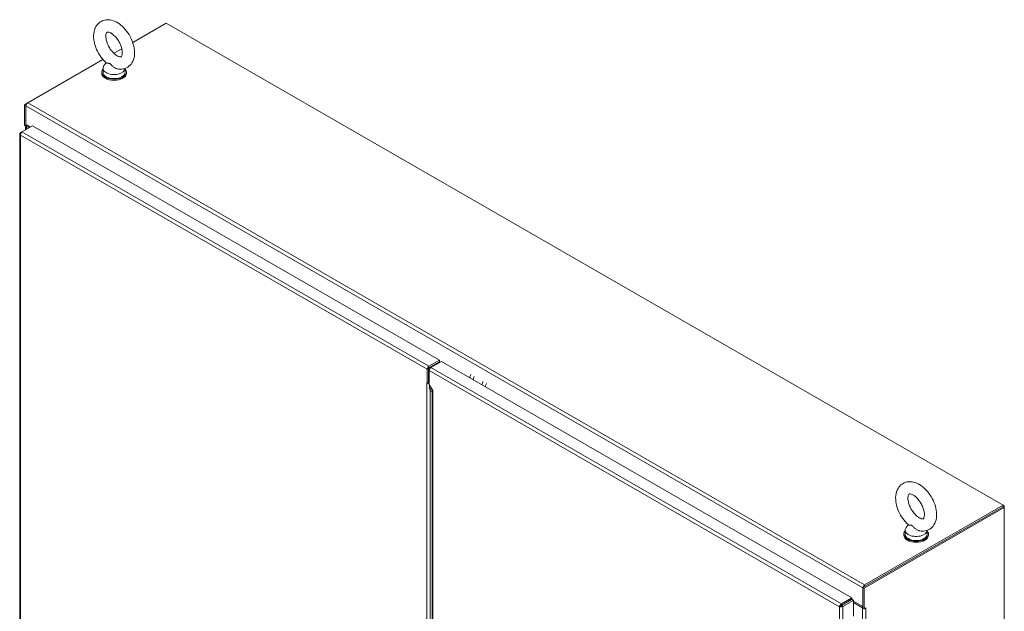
# Model space of a CAD drawing. Header units: inches. Extents: x 15 to 424, y 13 to 263.
# Tile 112 of 125: x 381 to 424, y 143 to 169. Entities that reach past the tile are written whole.
import ezdxf

# ---------------------------------------------------------------- set-up
doc = ezdxf.new("R2010")
doc.units = ezdxf.units.IN
doc.header["$LTSCALE"] = 26
doc.header["$MEASUREMENT"] = 0
doc.layers.add('Visible (ANSI)', color=7, linetype='Continuous', lineweight=5)
doc.layers.add('Visible Narrow (ANSI)', color=7, linetype='Continuous', lineweight=5)

msp = doc.modelspace()

# ---------------------------------------------------------------- linework, layer by layer
at = {"layer": 'Visible (ANSI)'}
for p, q in [((385.991, 167.7791), (387.4519, 168.6204)), ((387.4519, 168.6204), (424.1833, 147.4682)), ((385.1626, 167.3021), (385.5126, 167.5036)), ((381.3811, 165.1244), (384.6842, 167.0266)), ((384.8231, 166.8842), (384.7282, 166.759)), ((384.6313, 166.4258), (384.6313, 166.47)), ((384.6876, 166.6472), (384.6876, 166.47)), ((385.6583, 166.639), (385.6583, 166.47)), ((385.7146, 166.4258), (385.7146, 166.47)), ((381.3753, 165.1208), (381.2471, 165.047)), ((381.2471, 165.047), (381.2471, 164.1393)), ((381.2471, 165.047), (381.3045, 165.0139)), ((381.3045, 165.0139), (381.3069, 165.0153)), ((381.3045, 164.1062), (381.3045, 165.0139)), ((381.3045, 164.1725), (381.3045, 164.9918)), ((381.0662, 163.8144), (381.1285, 163.8503)), ((381.088, 163.8018), (381.0662, 163.8144)), ((381.1304, 163.8516), (381.59, 164.1163)), ((381.2471, 164.1393), (381.3045, 164.1062)), ((381.2919, 163.9447), (381.2919, 164.1135)), ((381.496, 164.0622), (381.3045, 164.1725)), ((381.3045, 164.1062), (381.362, 164.1393)), ((381.3237, 164.095), (381.4383, 164.029)), ((381.4958, 164.0621), (381.3811, 164.1281)), ((381.4577, 164.084), (381.4577, 164.0842)), ((381.59, 164.1163), (399.451, 153.8309)), ((381.0345, 163.7631), (381.0345, 122.6977)), ((399.451, 153.8309), (398.9913, 153.5662)), ((399.451, 153.7645), (399.451, 153.8309)), ((398.9148, 152.8359), (398.9148, 153.4336)), ((398.9722, 153.2453), (398.9722, 153.4666)), ((399.451, 153.7645), (398.9913, 153.4998)), ((399.0944, 153.5234), (399.0634, 153.5413)), ((399.08, 153.5152), (399.5396, 153.7798)), ((399.5396, 153.7798), (417.5538, 143.4062)), ((399.0034, 153.2633), (398.9721, 153.2453)), ((398.9721, 152.8507), (398.9721, 153.2453)), ((398.9721, 153.2453), (399.0034, 153.2273)), ((399.0034, 153.3825), (399.0034, 152.7626)), ((398.8955, 152.8468), (398.8955, 152.847)), ((398.8955, 152.847), (398.9148, 152.8359)), ((398.8956, 152.8469), (398.8955, 152.8468)), ((398.8956, 152.8468), (398.8955, 152.8468)), ((398.9148, 152.8359), (398.9721, 152.8689)), ((398.9346, 152.8324), (398.9498, 152.8561)), ((398.9721, 152.8671), (398.9705, 152.868)), ((399.0034, 152.7626), (399.1566, 152.4972)), ((399.0112, 152.6122), (399.0112, 152.749)), ((399.0617, 152.5004), (399.1249, 152.4637)), ((399.1249, 152.4943), (399.1249, 132.0539)), ((399.1566, 152.4972), (399.1567, 152.4971)), ((399.1566, 152.497), (399.1567, 152.4971)), ((399.1567, 152.497), (399.1566, 152.497)), ((399.1567, 152.4971), (399.1567, 152.497)), ((424.1833, 147.4018), (418.0358, 143.8618)), ((418.0932, 143.8287), (424.2407, 147.3688)), ((424.1833, 147.4682), (418.1124, 143.9723)), ((418.1124, 143.9059), (424.1833, 147.4018)), ((424.1833, 147.4682), (424.1833, 147.4018)), ((424.2407, 147.4349), (424.1833, 147.468)), ((424.2407, 147.4349), (424.1833, 147.4018)), ((424.2407, 147.3688), (424.1833, 147.4018)), ((424.2407, 147.3688), (424.2407, 147.4349)), ((424.2407, 147.3688), (424.2407, 104.9005)), ((420.0224, 146.6143), (419.9274, 146.4891)), ((419.8306, 146.1559), (419.8306, 146.2001)), ((419.8869, 146.3773), (419.8869, 146.2001)), ((420.8576, 146.3691), (420.8576, 146.2001)), ((420.9139, 146.1559), (420.9139, 146.2001)), ((418.0358, 143.8618), (418.0358, 142.9541)), ((418.0932, 143.8287), (418.0358, 143.8618)), ((418.0358, 143.8396), (418.0358, 143.0203)), ((418.0932, 142.921), (418.0932, 143.8287)), ((417.0626, 143.049), (417.0052, 143.016)), ((417.5538, 143.4062), (417.0942, 143.1415)), ((417.0942, 143.0751), (417.5538, 143.3398)), ((417.0942, 143.1415), (417.0942, 143.0751)), ((417.1009, 143.0634), (417.5606, 143.3281)), ((417.1009, 143.0634), (417.1583, 143.0303)), ((417.618, 143.295), (417.1583, 143.0303)), ((417.4598, 143.2856), (417.4733, 143.2778)), ((417.5172, 143.3187), (417.5308, 143.3109)), ((417.531, 143.311), (417.5174, 143.3188)), ((417.5538, 143.3398), (417.5538, 143.4062)), ((417.5606, 143.3281), (417.618, 143.295)), ((417.618, 142.6053), (417.618, 143.295)), ((418.0358, 143.0203), (417.618, 143.2609)), ((417.618, 143.2607), (418.0358, 143.0201)), ((417.618, 143.1945), (418.0167, 142.9649)), ((418.0358, 142.9541), (418.0932, 142.921)), ((418.0932, 142.921), (418.1699, 142.9652)), ((418.1698, 142.9651), (418.1699, 142.965)), ((418.1699, 142.965), (418.1698, 142.9649)), ((418.1699, 142.9652), (418.1699, 142.965))]:
    msp.add_line(p, q, dxfattribs=at)
for centre, major_axis, ratio, start_param, end_param in [((385.173, 166.47), (0.5417, 0), 0.5758617, 2.6814744, 6.7433035), ((385.173, 166.4258), (0.5417, 0), 0.5758617, 3.1415927, 6.2831853), ((385.173, 166.6472), (0.4853, 0), 0.5758617, 2.7298418, 6.2536536), ((385.173, 166.47), (0.4853, 0), 0.5758617, 3.1415927, 6.2831853), ((381.3811, 165.0359), (0.054, 0.0938), 0.5780931, 0.7834645, 2.3542608), ((381.4002, 164.1391), (0.1083, 0), 0.5758617, 3.6725473, 3.9269908), ((381.4002, 164.1391), (-0.0271, 0), 0.5758617, 0.632813, 0.7853982), ((398.9913, 153.4777), (-0.054, -0.0938), 0.5780931, 3.9250571, 5.4958534), ((398.9913, 153.4777), (-0.0135, -0.0235), 0.5780931, 3.9250571, 5.4958534), ((399.08, 153.4266), (0.054, 0.0938), 0.5780931, 0.7834645, 2.3542608), ((401.0796, 153.1535), (-0.2162, -0.3755), 0.5780931, 4.905882, 5.2602858), ((401.2328, 153.0653), (-0.2162, -0.3755), 0.5780931, 4.905882, 5.2602858), ((398.9722, 152.8909), (0.1083, 0), 0.5758617, 3.9269908, 3.9836878), ((398.9722, 152.8909), (0.1083, 0), 0.5758617, 4.1781152, 4.3581561), ((399.1836, 152.7115), (-0.1216, -0.2112), 0.5780931, 5.4958534, 6.2812516), ((401.6164, 152.8444), (-0.2162, -0.3755), 0.5780931, 4.905882, 5.2602858), ((401.7696, 152.7561), (-0.2162, -0.3755), 0.5780931, 4.905882, 5.2602858), ((420.3722, 146.3773), (0.4853, 0), 0.5758617, 2.7298418, 6.2536536), ((420.3722, 146.2001), (0.5417, 0), 0.5758617, 2.6814744, 6.7433035), ((420.3722, 146.1559), (0.5417, 0), 0.5758617, 3.1415927, 6.2831853), ((420.3722, 146.2001), (0.4853, 0), 0.5758617, 3.1415927, 6.2831853), ((418.1124, 143.8837), (-0.054, -0.0938), 0.5780931, 3.9250571, 5.2430699), ((418.0932, 143.009), (0.1083, 0), 0.5758617, 3.9269908, 4.1534826), ((418.0932, 143.009), (0.1083, 0), 0.5758617, 5.4410902, 5.4977871)]:
    msp.add_ellipse(centre, major_axis=major_axis, ratio=ratio, start_param=start_param, end_param=end_param, dxfattribs=at)
for points, knots in [([(384.8315, 166.8768), (384.7416, 166.9564), (384.6591, 167.0494), (384.5151, 167.2517), (384.4533, 167.3606), (384.3545, 167.5863), (384.3176, 167.7029), (384.2736, 167.9367), (384.2667, 168.0538), (384.2914, 168.2756), (384.3216, 168.3813), (384.4202, 168.5512), (384.48, 168.6189), (384.6154, 168.7128), (384.6865, 168.7431), (384.837, 168.7756), (384.9161, 168.7764), (385.0854, 168.7516), (385.1748, 168.7204), (385.3593, 168.6262), (385.453, 168.5583), (385.6279, 168.396), (385.7086, 168.3011), (385.8488, 168.0959), (385.9085, 167.9859), (386.0025, 167.7588), (386.0369, 167.6419), (386.0752, 167.4082), (386.0789, 167.2914), (386.0471, 167.0725), (386.0133, 166.9692), (385.9092, 166.8061), (385.8478, 166.7424), (385.7108, 166.6551), (385.639, 166.6277), (385.487, 166.6004), (385.407, 166.6023), (385.3226, 166.6174), (385.3152, 166.6189), (385.3078, 166.6204)], [0.2618163, 0.2618163, 0.2618163, 0.2618163, 0.6215562, 0.6215562, 0.9762881, 0.9762881, 1.3312425, 1.3312425, 1.6911728, 1.6911728, 2.0367631, 2.0367631, 2.3096065, 2.3096065, 2.5410938, 2.5410938, 2.7862474, 2.7862474, 3.0851297, 3.0851297, 3.4370841, 3.4370841, 3.7964038, 3.7964038, 4.1508638, 4.1508638, 4.5061789, 4.5061789, 4.8663608, 4.8663608, 5.2073815, 5.2073815, 5.4735803, 5.4735803, 5.7043138, 5.7043138, 5.9530186, 5.9530186, 5.9771389, 5.9771389, 5.9771389, 5.9771389]), ([(385.307, 167.1918), (385.2705, 167.2128), (385.2308, 167.2412), (385.149, 167.313), (385.1069, 167.357), (385.0263, 167.457), (384.9879, 167.5135), (384.9205, 167.6324), (384.8916, 167.6948), (384.8468, 167.8171), (384.8308, 167.877), (384.8122, 167.9855), (384.8091, 168.0345), (384.8126, 168.1153), (384.8188, 168.1477), (384.834, 168.1954), (384.8429, 168.2101), (384.8587, 168.2301), (384.8602, 168.2304), (384.878, 168.235), (384.8905, 168.2367), (384.9328, 168.2312), (384.963, 168.2231), (385.0316, 168.1914), (385.0691, 168.169), (385.1483, 168.1092), (385.1902, 168.0711), (385.2727, 167.9814), (385.3133, 167.9292), (385.3872, 167.8161), (385.4204, 167.755), (385.4748, 167.632), (385.4961, 167.5701), (385.5249, 167.4542), (385.5327, 167.4001), (385.5369, 167.3073), (385.5337, 167.268), (385.5216, 167.2074), (385.5129, 167.1859), (385.4964, 167.1565), (385.4902, 167.1517), (385.4797, 167.1449), (385.4728, 167.1403), (385.4235, 167.1441), (385.394, 167.1506), (385.3422, 167.1728), (385.325, 167.1814), (385.307, 167.1918)], [0, 0, 0, 0, 0.255193, 0.255193, 0.5223459, 0.5223459, 0.7987865, 0.7987865, 1.0783628, 1.0783628, 1.354157, 1.354157, 1.6197322, 1.6197322, 1.8731968, 1.8731968, 2.1317487, 2.1317487, 2.5166546, 2.5166546, 2.7731326, 2.7731326, 3.0437406, 3.0437406, 3.2957082, 3.2957082, 3.5581249, 3.5581249, 3.8315735, 3.8315735, 4.1107314, 4.1107314, 4.388834, 4.388834, 4.6590406, 4.6590406, 4.9167838, 4.9167838, 5.16872, 5.16872, 5.4686497, 5.4686497, 5.8759175, 5.8759175, 6.1574615, 6.1574615, 6.2831853, 6.2831853, 6.2831853, 6.2831853]), ([(384.983, 166.8495), (384.9701, 166.8569), (384.9564, 166.8621), (384.9196, 166.869), (384.8979, 166.8685), (384.8559, 166.8689), (384.8389, 166.8704), (384.8316, 166.8767), (384.8315, 166.8767), (384.8315, 166.8768)], [0, 0, 0, 0, 0.06292404, 0.06292404, 0.14907055, 0.14907055, 0.25610509, 0.25610509, 0.25702333, 0.25702333, 0.25702333, 0.25702333]), ([(385.3078, 166.6204), (385.3038, 166.6213), (385.2999, 166.6222), (385.2648, 166.6312), (385.2342, 166.6444), (385.1687, 166.6823), (385.1349, 166.7092), (385.0664, 166.7733), (385.0356, 166.8093), (384.999, 166.8393), (384.9911, 166.8449), (384.983, 166.8495)], [1.58088998, 1.58088998, 1.58088998, 1.58088998, 1.59268484, 1.59268484, 1.68524554, 1.68524554, 1.80268781, 1.80268781, 1.94622245, 1.94622245, 1.9858069, 1.9858069, 1.9858069, 1.9858069]), ([(381.052, 163.8024), (381.0362, 163.786), (381.0307, 163.7658), (381.0372, 163.7471), (381.0418, 163.7341), (381.0519, 163.7218), (381.0662, 163.7119)], [-0.86719116, -0.86719116, -0.86719116, -0.86719116, -0.3557543, -0.3557543, -0.3557543, 0, 0, 0, 0]), ([(381.1304, 163.8516), (381.1072, 163.8352), (381.0845, 163.8028), (381.0734, 163.7681), (381.0673, 163.7489), (381.0647, 163.7292), (381.0662, 163.7119)], [-1, -1, -1, -1, -0.3557543, -0.3557543, -0.3557543, 0, 0, 0, 0]), ([(399.0033, 152.7981), (398.9843, 152.8043), (398.9637, 152.8133), (398.9445, 152.8257), (398.9412, 152.8278), (398.9379, 152.8301), (398.9346, 152.8324)], [0.49285092, 0.49285092, 0.49285092, 0.49285092, 1.04395243, 1.04395243, 1.04395243, 1.13963101, 1.13963101, 1.13963101, 1.13963101]), ([(420.0307, 146.6069), (419.9408, 146.6865), (419.8584, 146.7795), (419.7143, 146.9818), (419.6525, 147.0907), (419.5538, 147.3164), (419.5169, 147.433), (419.4728, 147.6668), (419.466, 147.7839), (419.4907, 148.0057), (419.5208, 148.1114), (419.6194, 148.2813), (419.6793, 148.349), (419.8146, 148.4429), (419.8858, 148.4732), (420.0362, 148.5057), (420.1153, 148.5065), (420.2847, 148.4817), (420.374, 148.4505), (420.5585, 148.3563), (420.6522, 148.2884), (420.8271, 148.1261), (420.9079, 148.0312), (421.0481, 147.826), (421.1077, 147.716), (421.2018, 147.4889), (421.2362, 147.372), (421.2745, 147.1383), (421.2782, 147.0215), (421.2463, 146.8026), (421.2126, 146.6993), (421.1085, 146.5362), (421.047, 146.4725), (420.9101, 146.3852), (420.8382, 146.3578), (420.6862, 146.3305), (420.6063, 146.3324), (420.5219, 146.3475), (420.5145, 146.349), (420.507, 146.3505)], [0.2618163, 0.2618163, 0.2618163, 0.2618163, 0.6215562, 0.6215562, 0.9762881, 0.9762881, 1.3312425, 1.3312425, 1.6911728, 1.6911728, 2.0367631, 2.0367631, 2.3096065, 2.3096065, 2.5410938, 2.5410938, 2.7862474, 2.7862474, 3.0851297, 3.0851297, 3.4370841, 3.4370841, 3.7964038, 3.7964038, 4.1508638, 4.1508638, 4.5061789, 4.5061789, 4.8663608, 4.8663608, 5.2073815, 5.2073815, 5.4735803, 5.4735803, 5.7043138, 5.7043138, 5.9530186, 5.9530186, 5.9771389, 5.9771389, 5.9771389, 5.9771389]), ([(420.5063, 146.9219), (420.4698, 146.9429), (420.4301, 146.9713), (420.3482, 147.0431), (420.3062, 147.0871), (420.2255, 147.1871), (420.1872, 147.2436), (420.1198, 147.3625), (420.0908, 147.4249), (420.046, 147.5472), (420.03, 147.6071), (420.0114, 147.7156), (420.0084, 147.7646), (420.0119, 147.8454), (420.018, 147.8778), (420.0333, 147.9255), (420.0421, 147.9402), (420.0579, 147.9602), (420.0594, 147.9605), (420.0772, 147.9651), (420.0898, 147.9668), (420.1321, 147.9613), (420.1623, 147.9532), (420.2309, 147.9215), (420.2683, 147.8991), (420.3476, 147.8393), (420.3894, 147.8013), (420.472, 147.7115), (420.5125, 147.6593), (420.5864, 147.5462), (420.6196, 147.4851), (420.6741, 147.3621), (420.6953, 147.3002), (420.7241, 147.1843), (420.732, 147.1302), (420.7362, 147.0374), (420.733, 146.9981), (420.7208, 146.9375), (420.7122, 146.916), (420.6956, 146.8866), (420.6894, 146.8818), (420.679, 146.875), (420.672, 146.8704), (420.6228, 146.8742), (420.5932, 146.8807), (420.5415, 146.9029), (420.5243, 146.9115), (420.5063, 146.9219)], [0, 0, 0, 0, 0.255193, 0.255193, 0.5223459, 0.5223459, 0.7987865, 0.7987865, 1.0783628, 1.0783628, 1.354157, 1.354157, 1.6197322, 1.6197322, 1.8731968, 1.8731968, 2.1317487, 2.1317487, 2.5166546, 2.5166546, 2.7731326, 2.7731326, 3.0437406, 3.0437406, 3.2957082, 3.2957082, 3.5581249, 3.5581249, 3.8315735, 3.8315735, 4.1107314, 4.1107314, 4.388834, 4.388834, 4.6590406, 4.6590406, 4.9167838, 4.9167838, 5.16872, 5.16872, 5.4686497, 5.4686497, 5.8759175, 5.8759175, 6.1574615, 6.1574615, 6.2831853, 6.2831853, 6.2831853, 6.2831853]), ([(420.1822, 146.5796), (420.1694, 146.587), (420.1556, 146.5922), (420.1189, 146.5991), (420.0972, 146.5986), (420.0551, 146.599), (420.0381, 146.6005), (420.0308, 146.6068), (420.0308, 146.6068), (420.0307, 146.6069)], [0, 0, 0, 0, 0.06292404, 0.06292404, 0.14907055, 0.14907055, 0.25610509, 0.25610509, 0.25702333, 0.25702333, 0.25702333, 0.25702333]), ([(420.507, 146.3505), (420.5031, 146.3514), (420.4991, 146.3523), (420.464, 146.3613), (420.4335, 146.3745), (420.3679, 146.4124), (420.3341, 146.4393), (420.2657, 146.5034), (420.2349, 146.5394), (420.1982, 146.5694), (420.1903, 146.575), (420.1822, 146.5796)], [1.58088998, 1.58088998, 1.58088998, 1.58088998, 1.59268484, 1.59268484, 1.68524554, 1.68524554, 1.80268781, 1.80268781, 1.94622245, 1.94622245, 1.9858069, 1.9858069, 1.9858069, 1.9858069]), ([(417.0766, 143.1314), (417.0545, 143.1162), (417.0342, 143.0922), (417.0213, 143.0671), (417.0122, 143.0496), (417.0067, 143.0316), (417.0052, 143.016)], [-0.86719116, -0.86719116, -0.86719116, -0.86719116, -0.3557543, -0.3557543, -0.3557543, 0, 0, 0, 0]), ([(417.0626, 143.049), (417.0664, 143.0574), (417.0776, 143.0695), (417.0904, 143.074), (417.0916, 143.0744), (417.0929, 143.0748), (417.0942, 143.0751)], [0, 0, 0, 0, 0.9110099, 0.9110099, 0.9110099, 1, 1, 1, 1]), ([(417.0626, 143.049), (417.0718, 143.0481), (417.0877, 143.0518), (417.0981, 143.0607), (417.0991, 143.0615), (417.1, 143.0624), (417.1009, 143.0634)], [0, 0, 0, 0, 0.9110099, 0.9110099, 0.9110099, 1, 1, 1, 1]), ([(417.1408, 143.0202), (417.1166, 143.0087), (417.0857, 143.0031), (417.0574, 143.0044), (417.0378, 143.0053), (417.0195, 143.0095), (417.0052, 143.016)], [-0.86719116, -0.86719116, -0.86719116, -0.86719116, -0.3557543, -0.3557543, -0.3557543, 0, 0, 0, 0])]:
    msp.add_open_spline(points, degree=3, knots=knots, dxfattribs=at)
for points, degree in [([(381.0662, 163.8144), (381.0608, 163.8107), (381.0561, 163.8067), (381.052, 163.8024)], 3), ([(399.0096, 153.5103), (399.0006, 153.4997), (398.9923, 153.4862), (398.9848, 153.4698), (398.9781, 153.4507), (398.9722, 153.4291)], 5), ([(399.0944, 153.5234), (399.0855, 153.5285), (399.0766, 153.5322), (399.0679, 153.5344), (399.0595, 153.5352), (399.0513, 153.5344)], 5), ([(398.9675, 152.8663), (398.969, 152.8632), (398.9706, 152.8602), (398.9721, 152.8572)], 3), ([(399.1566, 152.497), (399.1377, 152.4953), (399.1266, 152.4977), (399.1252, 152.5004)], 3), ([(417.0942, 143.1415), (417.0883, 143.1387), (417.0824, 143.1353), (417.0766, 143.1314)], 3), ([(417.1583, 143.0303), (417.153, 143.0266), (417.1471, 143.0232), (417.1408, 143.0202)], 3)]:
    msp.add_open_spline(points, degree=degree, dxfattribs=at)
at = {"layer": 'Visible Narrow (ANSI)'}
for p, q in [((381.3811, 165.1244), (418.1124, 143.9723)), ((418.0358, 143.8396), (381.3045, 164.9918)), ((381.1304, 163.8516), (398.9913, 153.5662)), ((381.3811, 164.1281), (381.3237, 164.095)), ((381.3237, 164.095), (381.3237, 163.963)), ((381.3811, 164.1284), (381.3811, 164.1281)), ((398.9148, 153.4336), (381.0662, 163.7119)), ((381.0662, 163.7119), (381.0662, 122.6607)), ((398.9722, 153.4666), (398.9148, 153.4336)), ((398.9913, 153.5662), (398.9913, 153.4998)), ((399.08, 153.5152), (417.0942, 143.1415)), ((399.4265, 153.7147), (399.3954, 153.7325)), ((399.4338, 153.7546), (399.4648, 153.7368)), ((417.0052, 143.016), (399.0034, 153.3825)), ((398.8957, 152.8468), (398.8956, 152.8468)), ((398.8956, 112.9913), (398.8956, 152.8468)), ((398.9928, 152.8215), (399.0034, 152.8153)), ((399.0112, 152.6122), (399.1295, 152.5441)), ((399.0488, 152.5097), (399.0488, 131.8909)), ((399.1249, 152.464), (399.0617, 152.5004)), ((399.1566, 152.497), (399.1566, 132.1114)), ((418.1124, 143.9723), (418.1124, 143.9059)), ((417.1583, 143.0303), (417.1583, 101.9505)), ((417.2889, 143.1716), (417.2889, 143.1872)), ((417.3272, 143.2093), (417.3272, 143.1937)), ((417.0052, 101.9648), (417.0052, 143.016)), ((418.0167, 142.9649), (418.0358, 142.976)), ((418.0167, 102.3124), (418.0167, 142.9649)), ((418.1697, 142.965), (418.1698, 142.9649)), ((418.1698, 142.9649), (418.1698, 102.3124))]:
    msp.add_line(p, q, dxfattribs=at)
msp.add_open_spline([(381.052, 163.8024), (381.0615, 163.7965), (381.0711, 163.7904), (381.0795, 163.7846)], degree=3, dxfattribs=at)
for points, knots in [([(417.0766, 143.1314), (417.0762, 143.1171), (417.0755, 143.1025), (417.0736, 143.0852), (417.0728, 143.0795), (417.0708, 143.0701), (417.0697, 143.0663), (417.0666, 143.0575), (417.0646, 143.0534), (417.0626, 143.049)], [-0.29781992, -0.29781992, -0.29781992, -0.29781992, -0.16939665, -0.16939665, -0.10858241, -0.10858241, -0.06361103, -0.06361103, 0, 0, 0, 0]), ([(417.0626, 143.049), (417.0638, 143.0489), (417.0651, 143.0488), (417.0708, 143.0483), (417.0752, 143.0478), (417.0841, 143.0459), (417.0879, 143.0448), (417.098, 143.0412), (417.1048, 143.0383), (417.1206, 143.0309), (417.1317, 143.0251), (417.1408, 143.0202)], [-0.29672236, -0.29672236, -0.29672236, -0.29672236, -0.28122429, -0.28122429, -0.22541416, -0.22541416, -0.18279089, -0.18279089, -0.11217272, -0.11217272, 0, 0, 0, 0])]:
    msp.add_open_spline(points, degree=3, knots=knots, dxfattribs=at)

doc.saveas('drawing.dxf')
